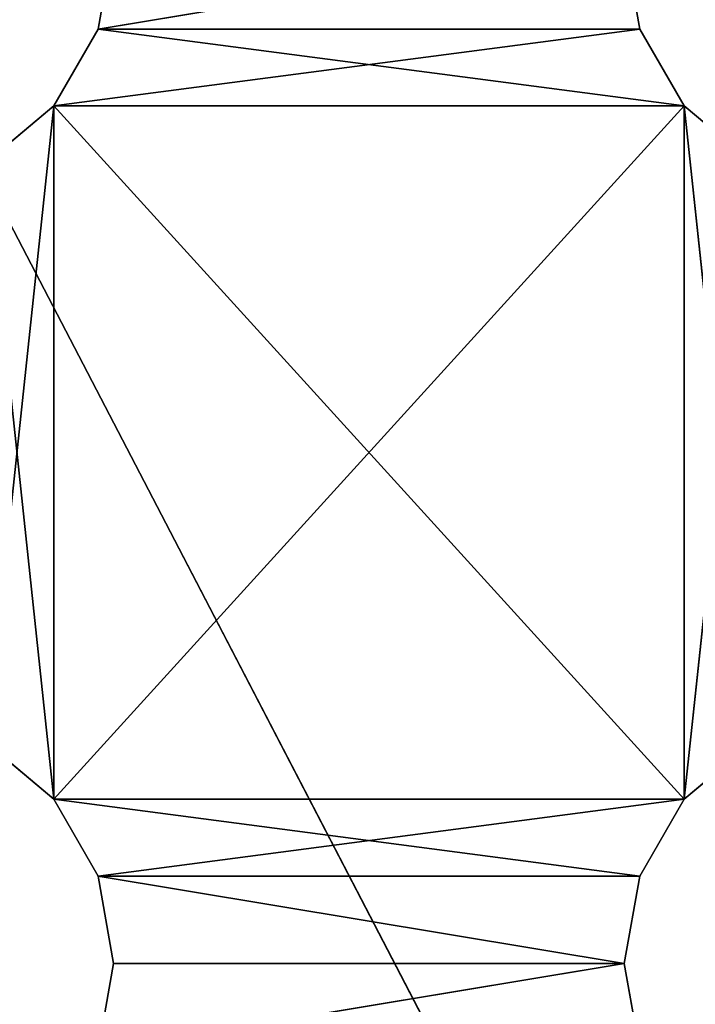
# Model space of a CAD drawing. Extents: x 0.1 to 22, y -6.2 to 5.8.
# Tile 52 of 97: x 18.1 to 19.4, y -2.3 to -0.3. Entities that reach past the tile are written whole.
import ezdxf

# ---------------------------------------------------------------- set-up
doc = ezdxf.new("R2010")
doc.units = 0
doc.header["$LTSCALE"] = 2.54
doc.layers.get('0').update_dxf_attribs({"color": 13, "linetype": 'CONTINUOUS'})

# ---------------------------------------------------------------- blocks, each defined once
blk = doc.blocks.new('GRUPA1_1')
at = {"color": 0}
for p, q in [((19.6715, -3.8541, -8.7904), (15.8596, 3.4768, -8.7904)), ((19.6715, -3.8541, -8.7904), (15.8596, 3.4768, -8.7904)), ((18.2586, -0.1958, -5.6904), (18.2284, -0.3668, -5.6904)), ((18.2284, -0.3668, -5.6904), (19.2586, -0.1958, -5.6904)), ((18.2284, -0.3668, -5.6904), (19.2586, -0.1958, -5.6904)), ((18.2586, -0.1958, -5.7904), (18.2284, -0.3668, -5.6904)), ((18.2586, -0.1958, -5.6904), (18.2284, -0.3668, -5.6904)), ((18.2586, -0.1958, -5.7904), (18.2284, -0.3668, -5.6904)), ((18.2586, -0.1958, -5.7904), (18.2284, -0.3668, -5.7904)), ((18.2586, -0.1958, -5.7904), (18.2284, -0.3668, -5.7904)), ((19.2586, -0.1958, -5.7904), (18.2284, -0.3668, -5.7904)), ((19.2586, -0.1958, -5.7904), (18.2284, -0.3668, -5.7904)), ((19.2887, -0.3668, -5.6904), (19.2586, -0.1958, -5.6904)), ((19.2887, -0.3668, -5.7904), (19.2586, -0.1958, -5.6904)), ((19.2887, -0.3668, -5.6904), (19.2586, -0.1958, -5.6904)), ((19.2887, -0.3668, -5.7904), (19.2586, -0.1958, -5.6904)), ((19.2887, -0.3668, -5.7904), (19.2586, -0.1958, -5.7904)), ((19.2887, -0.3668, -5.7904), (19.2586, -0.1958, -5.7904)), ((18.2284, -0.3668, -5.6904), (18.1416, -0.5172, -5.6904)), ((18.1416, -0.5172, -5.6904), (19.2887, -0.3668, -5.6904)), ((18.1416, -0.5172, -5.6904), (19.2887, -0.3668, -5.6904)), ((18.2284, -0.3668, -5.7904), (18.1416, -0.5172, -5.6904)), ((18.2284, -0.3668, -5.6904), (18.1416, -0.5172, -5.6904)), ((18.2284, -0.3668, -5.7904), (18.1416, -0.5172, -5.6904)), ((18.2284, -0.3668, -5.7904), (18.1416, -0.5172, -5.7904)), ((18.2284, -0.3668, -5.7904), (18.1416, -0.5172, -5.7904)), ((18.2284, -0.3668, -5.6904), (19.2887, -0.3668, -5.6904)), ((18.2284, -0.3668, -5.6904), (19.2887, -0.3668, -5.6904)), ((18.2284, -0.3668, -5.7904), (18.2284, -0.3668, -5.6904)), ((18.2284, -0.3668, -5.7904), (18.2284, -0.3668, -5.6904)), ((18.2284, -0.3668, -5.7904), (19.3756, -0.5172, -5.7904)), ((18.2284, -0.3668, -5.7904), (19.3756, -0.5172, -5.7904)), ((18.2284, -0.3668, -5.7904), (19.2887, -0.3668, -5.7904)), ((18.2284, -0.3668, -5.7904), (19.2887, -0.3668, -5.7904)), ((19.3756, -0.5172, -5.6904), (19.2887, -0.3668, -5.6904)), ((19.3756, -0.5172, -5.7904), (19.2887, -0.3668, -5.6904)), ((19.3756, -0.5172, -5.6904), (19.2887, -0.3668, -5.6904)), ((19.3756, -0.5172, -5.7904), (19.2887, -0.3668, -5.6904)), ((19.3756, -0.5172, -5.7904), (19.2887, -0.3668, -5.7904)), ((19.2887, -0.3668, -5.7904), (19.2887, -0.3668, -5.6904)), ((19.2887, -0.3668, -5.7904), (19.2887, -0.3668, -5.6904)), ((19.3756, -0.5172, -5.7904), (19.2887, -0.3668, -5.7904)), ((18.1416, -0.5172, -5.6904), (18.0086, -1.7628, -5.6904)), ((18.1416, -0.5172, -5.6904), (18.0086, -1.7628, -5.6904)), ((18.1416, -0.5172, -5.6904), (18.0086, -0.6288, -5.6904)), ((18.1416, -0.5172, -5.7904), (18.0086, -0.6288, -5.6904)), ((18.1416, -0.5172, -5.6904), (18.0086, -0.6288, -5.6904)), ((18.1416, -0.5172, -5.7904), (18.0086, -0.6288, -5.6904)), ((18.1416, -0.5172, -5.7904), (18.0086, -0.6288, -5.7904)), ((18.1416, -0.5172, -5.7904), (18.0086, -0.6288, -5.7904)), ((18.1416, -0.5172, -5.6904), (19.3756, -0.5172, -5.6904)), ((18.1416, -0.5172, -5.6904), (19.3756, -0.5172, -5.6904)), ((18.1416, -0.5172, -5.6904), (18.1416, -1.8744, -5.6904)), ((18.1416, -1.8744, -5.6904), (19.3756, -0.5172, -5.6904)), ((18.1416, -1.8744, -5.6904), (19.3756, -0.5172, -5.6904)), ((18.1416, -0.5172, -5.6904), (18.1416, -1.8744, -5.6904)), ((18.1416, -0.5172, -5.7904), (18.1416, -0.5172, -5.6904)), ((18.1416, -0.5172, -5.7904), (18.1416, -0.5172, -5.6904)), ((18.1416, -0.5172, -5.7904), (18.1416, -1.8744, -5.7904)), ((18.1416, -0.5172, -5.7904), (18.1416, -1.8744, -5.7904)), ((18.1416, -0.5172, -5.7904), (19.3756, -1.8744, -5.7904)), ((18.1416, -0.5172, -5.7904), (19.3756, -1.8744, -5.7904)), ((18.1416, -0.5172, -5.7904), (19.3756, -0.5172, -5.7904)), ((18.1416, -0.5172, -5.7904), (19.3756, -0.5172, -5.7904)), ((19.3756, -1.8744, -5.6904), (19.3756, -0.5172, -5.6904)), ((19.5086, -0.6288, -5.6904), (19.3756, -0.5172, -5.6904)), ((19.3756, -1.8744, -5.6904), (19.3756, -0.5172, -5.6904)), ((19.5086, -0.6288, -5.7904), (19.3756, -0.5172, -5.6904)), ((19.5086, -0.6288, -5.6904), (19.3756, -0.5172, -5.6904)), ((19.5086, -0.6288, -5.7904), (19.3756, -0.5172, -5.6904)), ((19.5086, -0.6288, -5.7904), (19.3756, -0.5172, -5.7904)), ((19.3756, -0.5172, -5.7904), (19.3756, -0.5172, -5.6904)), ((19.3756, -0.5172, -5.7904), (19.3756, -0.5172, -5.6904)), ((19.3756, -0.5172, -5.7904), (19.3756, -1.8744, -5.7904)), ((19.3756, -0.5172, -5.7904), (19.3756, -1.8744, -5.7904)), ((19.3756, -0.5172, -5.7904), (19.5086, -1.7628, -5.7904)), ((19.3756, -0.5172, -5.7904), (19.5086, -1.7628, -5.7904)), ((19.5086, -0.6288, -5.7904), (19.3756, -0.5172, -5.7904)), ((18.0086, -0.6288, -5.7904), (18.1416, -1.8744, -5.7904)), ((18.0086, -0.6288, -5.7904), (18.1416, -1.8744, -5.7904)), ((19.5086, -0.6288, -5.6904), (19.3756, -1.8744, -5.6904)), ((19.5086, -0.6288, -5.6904), (19.3756, -1.8744, -5.6904)), ((18.0086, -1.7628, -5.6904), (18.1416, -1.8744, -5.6904)), ((18.0086, -1.7628, -5.7904), (18.1416, -1.8744, -5.6904)), ((18.0086, -1.7628, -5.6904), (18.1416, -1.8744, -5.6904)), ((18.0086, -1.7628, -5.7904), (18.1416, -1.8744, -5.6904)), ((18.0086, -1.7628, -5.7904), (18.1416, -1.8744, -5.7904)), ((18.0086, -1.7628, -5.7904), (18.1416, -1.8744, -5.7904)), ((19.3756, -1.8744, -5.6904), (19.5086, -1.7628, -5.6904)), ((19.3756, -1.8744, -5.7904), (19.5086, -1.7628, -5.6904)), ((19.3756, -1.8744, -5.6904), (19.5086, -1.7628, -5.6904)), ((19.3756, -1.8744, -5.7904), (19.5086, -1.7628, -5.6904)), ((19.3756, -1.8744, -5.7904), (19.5086, -1.7628, -5.7904)), ((19.3756, -1.8744, -5.7904), (19.5086, -1.7628, -5.7904)), ((18.1416, -1.8744, -5.6904), (19.3756, -1.8744, -5.6904)), ((18.1416, -1.8744, -5.6904), (19.3756, -1.8744, -5.6904)), ((18.1416, -1.8744, -5.6904), (18.2284, -2.0248, -5.6904)), ((18.1416, -1.8744, -5.7904), (18.1416, -1.8744, -5.6904)), ((18.1416, -1.8744, -5.7904), (18.1416, -1.8744, -5.6904)), ((18.1416, -1.8744, -5.7904), (18.2284, -2.0248, -5.6904)), ((18.1416, -1.8744, -5.6904), (18.2284, -2.0248, -5.6904)), ((18.1416, -1.8744, -5.7904), (18.2284, -2.0248, -5.6904)), ((18.1416, -1.8744, -5.7904), (18.2284, -2.0248, -5.7904)), ((19.3756, -1.8744, -5.7904), (18.1416, -1.8744, -5.7904)), ((18.1416, -1.8744, -5.7904), (18.2284, -2.0248, -5.7904)), ((18.1416, -1.8744, -5.7904), (19.2887, -2.0248, -5.7904)), ((18.1416, -1.8744, -5.7904), (19.2887, -2.0248, -5.7904)), ((19.3756, -1.8744, -5.7904), (18.1416, -1.8744, -5.7904)), ((18.2284, -2.0248, -5.6904), (19.3756, -1.8744, -5.6904)), ((18.2284, -2.0248, -5.6904), (19.3756, -1.8744, -5.6904)), ((19.2887, -2.0248, -5.6904), (19.3756, -1.8744, -5.6904)), ((19.2887, -2.0248, -5.7904), (19.3756, -1.8744, -5.6904)), ((19.2887, -2.0248, -5.6904), (19.3756, -1.8744, -5.6904)), ((19.2887, -2.0248, -5.7904), (19.3756, -1.8744, -5.6904)), ((19.2887, -2.0248, -5.7904), (19.3756, -1.8744, -5.7904)), ((19.2887, -2.0248, -5.7904), (19.3756, -1.8744, -5.7904)), ((19.3756, -1.8744, -5.7904), (19.3756, -1.8744, -5.6904)), ((19.3756, -1.8744, -5.7904), (19.3756, -1.8744, -5.6904)), ((18.2284, -2.0248, -5.6904), (19.2887, -2.0248, -5.6904)), ((18.2284, -2.0248, -5.6904), (19.2887, -2.0248, -5.6904)), ((18.2284, -2.0248, -5.6904), (19.2586, -2.1958, -5.6904)), ((18.2284, -2.0248, -5.6904), (19.2586, -2.1958, -5.6904)), ((18.2284, -2.0248, -5.6904), (18.2586, -2.1958, -5.6904)), ((18.2284, -2.0248, -5.6904), (18.2284, -2.0248, -5.7904)), ((18.2284, -2.0248, -5.7904), (18.2586, -2.1958, -5.6904)), ((18.2284, -2.0248, -5.6904), (18.2586, -2.1958, -5.6904)), ((18.2284, -2.0248, -5.7904), (18.2586, -2.1958, -5.6904)), ((18.2284, -2.0248, -5.7904), (18.2586, -2.1958, -5.7904)), ((18.2284, -2.0248, -5.6904), (18.2284, -2.0248, -5.7904)), ((18.2284, -2.0248, -5.7904), (18.2586, -2.1958, -5.7904)), ((18.2284, -2.0248, -5.7904), (19.2586, -2.1958, -5.7904)), ((18.2284, -2.0248, -5.7904), (19.2586, -2.1958, -5.7904)), ((18.2284, -2.0248, -5.7904), (19.2887, -2.0248, -5.7904)), ((18.2284, -2.0248, -5.7904), (19.2887, -2.0248, -5.7904)), ((19.2586, -2.1958, -5.6904), (19.2887, -2.0248, -5.6904)), ((19.2586, -2.1958, -5.7904), (19.2887, -2.0248, -5.6904)), ((19.2586, -2.1958, -5.6904), (19.2887, -2.0248, -5.6904)), ((19.2586, -2.1958, -5.7904), (19.2887, -2.0248, -5.6904)), ((19.2586, -2.1958, -5.7904), (19.2887, -2.0248, -5.7904)), ((19.2586, -2.1958, -5.7904), (19.2887, -2.0248, -5.7904)), ((19.2887, -2.0248, -5.7904), (19.2887, -2.0248, -5.6904)), ((19.2887, -2.0248, -5.7904), (19.2887, -2.0248, -5.6904)), ((18.2586, -2.1958, -5.6904), (18.2284, -2.3668, -5.6904)), ((18.2284, -2.3668, -5.6904), (19.2586, -2.1958, -5.6904)), ((18.2284, -2.3668, -5.6904), (19.2586, -2.1958, -5.6904)), ((18.2586, -2.1958, -5.7904), (18.2284, -2.3668, -5.6904)), ((18.2586, -2.1958, -5.6904), (18.2284, -2.3668, -5.6904)), ((18.2586, -2.1958, -5.7904), (18.2284, -2.3668, -5.6904)), ((18.2586, -2.1958, -5.7904), (18.2284, -2.3668, -5.7904)), ((18.2586, -2.1958, -5.7904), (18.2284, -2.3668, -5.7904)), ((19.2586, -2.1958, -5.7904), (18.2284, -2.3668, -5.7904)), ((19.2586, -2.1958, -5.7904), (18.2284, -2.3668, -5.7904)), ((18.2586, -2.1958, -5.6904), (19.2586, -2.1958, -5.6904)), ((18.2586, -2.1958, -5.6904), (19.2586, -2.1958, -5.6904)), ((18.2586, -2.1958, -5.7904), (18.2586, -2.1958, -5.6904)), ((18.2586, -2.1958, -5.7904), (18.2586, -2.1958, -5.6904)), ((18.2586, -2.1958, -5.7904), (19.2586, -2.1958, -5.7904)), ((18.2586, -2.1958, -5.7904), (19.2586, -2.1958, -5.7904)), ((19.2887, -2.3668, -5.6904), (19.2586, -2.1958, -5.6904)), ((19.2887, -2.3668, -5.7904), (19.2586, -2.1958, -5.6904)), ((19.2887, -2.3668, -5.6904), (19.2586, -2.1958, -5.6904)), ((19.2887, -2.3668, -5.7904), (19.2586, -2.1958, -5.6904)), ((19.2887, -2.3668, -5.7904), (19.2586, -2.1958, -5.7904)), ((19.2586, -2.1958, -5.7904), (19.2586, -2.1958, -5.6904)), ((19.2586, -2.1958, -5.7904), (19.2586, -2.1958, -5.6904)), ((19.2887, -2.3668, -5.7904), (19.2586, -2.1958, -5.7904))]:
    blk.add_line(p, q, dxfattribs=at)
at = {"color": 9}
mesh = blk.add_polyface(dxfattribs=at)
corners = [(21.6586, 5.3542, -8.6904), (13.8586, -5.7458, -8.6904), (21.6586, -5.7458, -8.6904)]
mesh.append_faces([[corners[k] for k in face] for face in [(0, 1, 2)]], dxfattribs={"color": 9})
mesh = blk.add_polyface(dxfattribs=at)
corners = [(21.6586, 5.3542, -8.6904), (13.8586, 5.3542, -8.6904), (13.8586, -5.7458, -8.6904)]
mesh.append_faces([[corners[k] for k in face] for face in [(0, 1, 2)]], dxfattribs={"color": 9})
mesh = blk.add_polyface(dxfattribs=at)
corners = [(19.6715, -3.8541, -8.7904), (15.8596, 3.4768, -8.7904), (19.6206, 3.5216, -8.7904)]
mesh.append_faces([[corners[k] for k in face] for face in [(0, 1, 2)]], dxfattribs={"color": 9})
mesh = blk.add_polyface(dxfattribs=at)
corners = [(19.6715, -3.8541, -8.7904), (15.9057, -3.9262, -8.7904), (15.8596, 3.4768, -8.7904)]
mesh.append_faces([[corners[k] for k in face] for face in [(0, 1, 2)]], dxfattribs={"color": 9})
mesh = blk.add_polyface(dxfattribs=at)
corners = [(19.2586, -0.1958, -5.6904), (18.2586, -0.1958, -5.6904), (18.2284, -0.3668, -5.6904)]
mesh.append_faces([[corners[k] for k in face] for face in [(0, 1, 2)]], dxfattribs={"color": 9})
mesh = blk.add_polyface(dxfattribs=at)
corners = [(19.2887, -0.3668, -5.6904), (19.2586, -0.1958, -5.6904), (18.2284, -0.3668, -5.6904)]
mesh.append_faces([[corners[k] for k in face] for face in [(0, 1, 2)]], dxfattribs={"color": 9})
mesh = blk.add_polyface(dxfattribs=at)
corners = [(18.2586, -0.1958, -5.7904), (18.2284, -0.3668, -5.6904), (18.2586, -0.1958, -5.6904)]
mesh.append_faces([[corners[k] for k in face] for face in [(0, 1, 2)]], dxfattribs={"color": 9})
mesh = blk.add_polyface(dxfattribs=at)
corners = [(18.2586, -0.1958, -5.7904), (18.2284, -0.3668, -5.7904), (18.2284, -0.3668, -5.6904)]
mesh.append_faces([[corners[k] for k in face] for face in [(0, 1, 2)]], dxfattribs={"color": 9})
mesh = blk.add_polyface(dxfattribs=at)
corners = [(19.2586, -0.1958, -5.7904), (18.2284, -0.3668, -5.7904), (18.2586, -0.1958, -5.7904)]
mesh.append_faces([[corners[k] for k in face] for face in [(0, 1, 2)]], dxfattribs={"color": 9})
mesh = blk.add_polyface(dxfattribs=at)
corners = [(19.2887, -0.3668, -5.7904), (18.2284, -0.3668, -5.7904), (19.2586, -0.1958, -5.7904)]
mesh.append_faces([[corners[k] for k in face] for face in [(0, 1, 2)]], dxfattribs={"color": 9})
mesh = blk.add_polyface(dxfattribs=at)
corners = [(19.2586, -0.1958, -5.6904), (19.2887, -0.3668, -5.6904), (19.2887, -0.3668, -5.7904)]
mesh.append_faces([[corners[k] for k in face] for face in [(0, 1, 2)]], dxfattribs={"color": 9})
mesh = blk.add_polyface(dxfattribs=at)
corners = [(19.2586, -0.1958, -5.6904), (19.2887, -0.3668, -5.7904), (19.2586, -0.1958, -5.7904)]
mesh.append_faces([[corners[k] for k in face] for face in [(0, 1, 2)]], dxfattribs={"color": 9})
mesh = blk.add_polyface(dxfattribs=at)
corners = [(19.2887, -0.3668, -5.6904), (18.2284, -0.3668, -5.6904), (18.1416, -0.5172, -5.6904)]
mesh.append_faces([[corners[k] for k in face] for face in [(0, 1, 2)]], dxfattribs={"color": 9})
mesh = blk.add_polyface(dxfattribs=at)
corners = [(19.3756, -0.5172, -5.6904), (19.2887, -0.3668, -5.6904), (18.1416, -0.5172, -5.6904)]
mesh.append_faces([[corners[k] for k in face] for face in [(0, 1, 2)]], dxfattribs={"color": 9})
mesh = blk.add_polyface(dxfattribs=at)
corners = [(18.2284, -0.3668, -5.7904), (18.1416, -0.5172, -5.6904), (18.2284, -0.3668, -5.6904)]
mesh.append_faces([[corners[k] for k in face] for face in [(0, 1, 2)]], dxfattribs={"color": 9})
mesh = blk.add_polyface(dxfattribs=at)
corners = [(18.2284, -0.3668, -5.7904), (18.1416, -0.5172, -5.7904), (18.1416, -0.5172, -5.6904)]
mesh.append_faces([[corners[k] for k in face] for face in [(0, 1, 2)]], dxfattribs={"color": 9})
mesh = blk.add_polyface(dxfattribs=at)
corners = [(19.3756, -0.5172, -5.7904), (18.1416, -0.5172, -5.7904), (18.2284, -0.3668, -5.7904)]
mesh.append_faces([[corners[k] for k in face] for face in [(0, 1, 2)]], dxfattribs={"color": 9})
mesh = blk.add_polyface(dxfattribs=at)
corners = [(19.3756, -0.5172, -5.7904), (18.2284, -0.3668, -5.7904), (19.2887, -0.3668, -5.7904)]
mesh.append_faces([[corners[k] for k in face] for face in [(0, 1, 2)]], dxfattribs={"color": 9})
mesh = blk.add_polyface(dxfattribs=at)
corners = [(19.2887, -0.3668, -5.6904), (19.3756, -0.5172, -5.6904), (19.3756, -0.5172, -5.7904)]
mesh.append_faces([[corners[k] for k in face] for face in [(0, 1, 2)]], dxfattribs={"color": 9})
mesh = blk.add_polyface(dxfattribs=at)
corners = [(19.2887, -0.3668, -5.6904), (19.3756, -0.5172, -5.7904), (19.2887, -0.3668, -5.7904)]
mesh.append_faces([[corners[k] for k in face] for face in [(0, 1, 2)]], dxfattribs={"color": 9})
mesh = blk.add_polyface(dxfattribs=at)
corners = [(18.1416, -0.5172, -5.6904), (18.0086, -1.7628, -5.6904), (18.1416, -1.8744, -5.6904)]
mesh.append_faces([[corners[k] for k in face] for face in [(0, 1, 2)]], dxfattribs={"color": 9})
mesh = blk.add_polyface(dxfattribs=at)
corners = [(18.1416, -0.5172, -5.6904), (18.0086, -0.6288, -5.6904), (18.0086, -1.7628, -5.6904)]
mesh.append_faces([[corners[k] for k in face] for face in [(0, 1, 2)]], dxfattribs={"color": 9})
mesh = blk.add_polyface(dxfattribs=at)
corners = [(18.1416, -0.5172, -5.6904), (18.1416, -0.5172, -5.7904), (18.0086, -0.6288, -5.6904)]
mesh.append_faces([[corners[k] for k in face] for face in [(0, 1, 2)]], dxfattribs={"color": 9})
mesh = blk.add_polyface(dxfattribs=at)
corners = [(18.0086, -0.6288, -5.6904), (18.1416, -0.5172, -5.7904), (18.0086, -0.6288, -5.7904)]
mesh.append_faces([[corners[k] for k in face] for face in [(0, 1, 2)]], dxfattribs={"color": 9})
mesh = blk.add_polyface(dxfattribs=at)
corners = [(18.1416, -1.8744, -5.7904), (18.0086, -0.6288, -5.7904), (18.1416, -0.5172, -5.7904)]
mesh.append_faces([[corners[k] for k in face] for face in [(0, 1, 2)]], dxfattribs={"color": 9})
mesh = blk.add_polyface(dxfattribs=at)
corners = [(19.3756, -0.5172, -5.6904), (18.1416, -0.5172, -5.6904), (18.1416, -1.8744, -5.6904)]
mesh.append_faces([[corners[k] for k in face] for face in [(0, 1, 2)]], dxfattribs={"color": 9})
mesh = blk.add_polyface(dxfattribs=at)
corners = [(19.3756, -0.5172, -5.6904), (18.1416, -1.8744, -5.6904), (19.3756, -1.8744, -5.6904)]
mesh.append_faces([[corners[k] for k in face] for face in [(0, 1, 2)]], dxfattribs={"color": 9})
mesh = blk.add_polyface(dxfattribs=at)
corners = [(19.3756, -1.8744, -5.7904), (18.1416, -1.8744, -5.7904), (18.1416, -0.5172, -5.7904)]
mesh.append_faces([[corners[k] for k in face] for face in [(0, 1, 2)]], dxfattribs={"color": 9})
mesh = blk.add_polyface(dxfattribs=at)
corners = [(19.3756, -1.8744, -5.7904), (18.1416, -0.5172, -5.7904), (19.3756, -0.5172, -5.7904)]
mesh.append_faces([[corners[k] for k in face] for face in [(0, 1, 2)]], dxfattribs={"color": 9})
mesh = blk.add_polyface(dxfattribs=at)
corners = [(19.5086, -0.6288, -5.6904), (19.3756, -0.5172, -5.6904), (19.3756, -1.8744, -5.6904)]
mesh.append_faces([[corners[k] for k in face] for face in [(0, 1, 2)]], dxfattribs={"color": 9})
mesh = blk.add_polyface(dxfattribs=at)
corners = [(19.5086, -0.6288, -5.6904), (19.5086, -0.6288, -5.7904), (19.3756, -0.5172, -5.6904)]
mesh.append_faces([[corners[k] for k in face] for face in [(0, 1, 2)]], dxfattribs={"color": 9})
mesh = blk.add_polyface(dxfattribs=at)
corners = [(19.3756, -0.5172, -5.6904), (19.5086, -0.6288, -5.7904), (19.3756, -0.5172, -5.7904)]
mesh.append_faces([[corners[k] for k in face] for face in [(0, 1, 2)]], dxfattribs={"color": 9})
mesh = blk.add_polyface(dxfattribs=at)
corners = [(19.5086, -1.7628, -5.7904), (19.3756, -1.8744, -5.7904), (19.3756, -0.5172, -5.7904)]
mesh.append_faces([[corners[k] for k in face] for face in [(0, 1, 2)]], dxfattribs={"color": 9})
mesh = blk.add_polyface(dxfattribs=at)
corners = [(19.5086, -1.7628, -5.7904), (19.3756, -0.5172, -5.7904), (19.5086, -0.6288, -5.7904)]
mesh.append_faces([[corners[k] for k in face] for face in [(0, 1, 2)]], dxfattribs={"color": 9})
mesh = blk.add_polyface(dxfattribs=at)
corners = [(18.1416, -1.8744, -5.7904), (18.0086, -1.7628, -5.7904), (18.0086, -0.6288, -5.7904)]
mesh.append_faces([[corners[k] for k in face] for face in [(0, 1, 2)]], dxfattribs={"color": 9})
mesh = blk.add_polyface(dxfattribs=at)
corners = [(19.5086, -0.6288, -5.6904), (19.3756, -1.8744, -5.6904), (19.5086, -1.7628, -5.6904)]
mesh.append_faces([[corners[k] for k in face] for face in [(0, 1, 2)]], dxfattribs={"color": 9})
mesh = blk.add_polyface(dxfattribs=at)
corners = [(18.0086, -1.7628, -5.6904), (18.0086, -1.7628, -5.7904), (18.1416, -1.8744, -5.6904)]
mesh.append_faces([[corners[k] for k in face] for face in [(0, 1, 2)]], dxfattribs={"color": 9})
mesh = blk.add_polyface(dxfattribs=at)
corners = [(18.1416, -1.8744, -5.6904), (18.0086, -1.7628, -5.7904), (18.1416, -1.8744, -5.7904)]
mesh.append_faces([[corners[k] for k in face] for face in [(0, 1, 2)]], dxfattribs={"color": 9})
mesh = blk.add_polyface(dxfattribs=at)
corners = [(19.3756, -1.8744, -5.6904), (19.3756, -1.8744, -5.7904), (19.5086, -1.7628, -5.6904)]
mesh.append_faces([[corners[k] for k in face] for face in [(0, 1, 2)]], dxfattribs={"color": 9})
mesh = blk.add_polyface(dxfattribs=at)
corners = [(19.5086, -1.7628, -5.6904), (19.3756, -1.8744, -5.7904), (19.5086, -1.7628, -5.7904)]
mesh.append_faces([[corners[k] for k in face] for face in [(0, 1, 2)]], dxfattribs={"color": 9})
mesh = blk.add_polyface(dxfattribs=at)
corners = [(19.3756, -1.8744, -5.6904), (18.1416, -1.8744, -5.6904), (18.2284, -2.0248, -5.6904)]
mesh.append_faces([[corners[k] for k in face] for face in [(0, 1, 2)]], dxfattribs={"color": 9})
mesh = blk.add_polyface(dxfattribs=at)
corners = [(18.1416, -1.8744, -5.7904), (18.2284, -2.0248, -5.6904), (18.1416, -1.8744, -5.6904)]
mesh.append_faces([[corners[k] for k in face] for face in [(0, 1, 2)]], dxfattribs={"color": 9})
mesh = blk.add_polyface(dxfattribs=at)
corners = [(18.1416, -1.8744, -5.7904), (18.2284, -2.0248, -5.7904), (18.2284, -2.0248, -5.6904)]
mesh.append_faces([[corners[k] for k in face] for face in [(0, 1, 2)]], dxfattribs={"color": 9})
mesh = blk.add_polyface(dxfattribs=at)
corners = [(19.2887, -2.0248, -5.7904), (18.2284, -2.0248, -5.7904), (18.1416, -1.8744, -5.7904)]
mesh.append_faces([[corners[k] for k in face] for face in [(0, 1, 2)]], dxfattribs={"color": 9})
mesh = blk.add_polyface(dxfattribs=at)
corners = [(19.3756, -1.8744, -5.7904), (19.2887, -2.0248, -5.7904), (18.1416, -1.8744, -5.7904)]
mesh.append_faces([[corners[k] for k in face] for face in [(0, 1, 2)]], dxfattribs={"color": 9})
mesh = blk.add_polyface(dxfattribs=at)
corners = [(19.3756, -1.8744, -5.6904), (18.2284, -2.0248, -5.6904), (19.2887, -2.0248, -5.6904)]
mesh.append_faces([[corners[k] for k in face] for face in [(0, 1, 2)]], dxfattribs={"color": 9})
mesh = blk.add_polyface(dxfattribs=at)
corners = [(19.3756, -1.8744, -5.6904), (19.2887, -2.0248, -5.6904), (19.2887, -2.0248, -5.7904)]
mesh.append_faces([[corners[k] for k in face] for face in [(0, 1, 2)]], dxfattribs={"color": 9})
mesh = blk.add_polyface(dxfattribs=at)
corners = [(19.3756, -1.8744, -5.6904), (19.2887, -2.0248, -5.7904), (19.3756, -1.8744, -5.7904)]
mesh.append_faces([[corners[k] for k in face] for face in [(0, 1, 2)]], dxfattribs={"color": 9})
mesh = blk.add_polyface(dxfattribs=at)
corners = [(19.2887, -2.0248, -5.6904), (18.2284, -2.0248, -5.6904), (19.2586, -2.1958, -5.6904)]
mesh.append_faces([[corners[k] for k in face] for face in [(0, 1, 2)]], dxfattribs={"color": 9})
mesh = blk.add_polyface(dxfattribs=at)
corners = [(19.2586, -2.1958, -5.6904), (18.2284, -2.0248, -5.6904), (18.2586, -2.1958, -5.6904)]
mesh.append_faces([[corners[k] for k in face] for face in [(0, 1, 2)]], dxfattribs={"color": 9})
mesh = blk.add_polyface(dxfattribs=at)
corners = [(18.2284, -2.0248, -5.7904), (18.2586, -2.1958, -5.6904), (18.2284, -2.0248, -5.6904)]
mesh.append_faces([[corners[k] for k in face] for face in [(0, 1, 2)]], dxfattribs={"color": 9})
mesh = blk.add_polyface(dxfattribs=at)
corners = [(18.2284, -2.0248, -5.7904), (18.2586, -2.1958, -5.7904), (18.2586, -2.1958, -5.6904)]
mesh.append_faces([[corners[k] for k in face] for face in [(0, 1, 2)]], dxfattribs={"color": 9})
mesh = blk.add_polyface(dxfattribs=at)
corners = [(19.2586, -2.1958, -5.7904), (18.2586, -2.1958, -5.7904), (18.2284, -2.0248, -5.7904)]
mesh.append_faces([[corners[k] for k in face] for face in [(0, 1, 2)]], dxfattribs={"color": 9})
mesh = blk.add_polyface(dxfattribs=at)
corners = [(19.2887, -2.0248, -5.7904), (19.2586, -2.1958, -5.7904), (18.2284, -2.0248, -5.7904)]
mesh.append_faces([[corners[k] for k in face] for face in [(0, 1, 2)]], dxfattribs={"color": 9})
mesh = blk.add_polyface(dxfattribs=at)
corners = [(19.2887, -2.0248, -5.6904), (19.2586, -2.1958, -5.6904), (19.2586, -2.1958, -5.7904)]
mesh.append_faces([[corners[k] for k in face] for face in [(0, 1, 2)]], dxfattribs={"color": 9})
mesh = blk.add_polyface(dxfattribs=at)
corners = [(19.2887, -2.0248, -5.6904), (19.2586, -2.1958, -5.7904), (19.2887, -2.0248, -5.7904)]
mesh.append_faces([[corners[k] for k in face] for face in [(0, 1, 2)]], dxfattribs={"color": 9})
mesh = blk.add_polyface(dxfattribs=at)
corners = [(19.2586, -2.1958, -5.6904), (18.2586, -2.1958, -5.6904), (18.2284, -2.3668, -5.6904)]
mesh.append_faces([[corners[k] for k in face] for face in [(0, 1, 2)]], dxfattribs={"color": 9})
mesh = blk.add_polyface(dxfattribs=at)
corners = [(19.2887, -2.3668, -5.6904), (19.2586, -2.1958, -5.6904), (18.2284, -2.3668, -5.6904)]
mesh.append_faces([[corners[k] for k in face] for face in [(0, 1, 2)]], dxfattribs={"color": 9})
mesh = blk.add_polyface(dxfattribs=at)
corners = [(18.2586, -2.1958, -5.7904), (18.2284, -2.3668, -5.6904), (18.2586, -2.1958, -5.6904)]
mesh.append_faces([[corners[k] for k in face] for face in [(0, 1, 2)]], dxfattribs={"color": 9})
mesh = blk.add_polyface(dxfattribs=at)
corners = [(18.2586, -2.1958, -5.7904), (18.2284, -2.3668, -5.7904), (18.2284, -2.3668, -5.6904)]
mesh.append_faces([[corners[k] for k in face] for face in [(0, 1, 2)]], dxfattribs={"color": 9})
mesh = blk.add_polyface(dxfattribs=at)
corners = [(19.2586, -2.1958, -5.7904), (18.2284, -2.3668, -5.7904), (18.2586, -2.1958, -5.7904)]
mesh.append_faces([[corners[k] for k in face] for face in [(0, 1, 2)]], dxfattribs={"color": 9})
mesh = blk.add_polyface(dxfattribs=at)
corners = [(19.2887, -2.3668, -5.7904), (18.2284, -2.3668, -5.7904), (19.2586, -2.1958, -5.7904)]
mesh.append_faces([[corners[k] for k in face] for face in [(0, 1, 2)]], dxfattribs={"color": 9})
mesh = blk.add_polyface(dxfattribs=at)
corners = [(19.2586, -2.1958, -5.6904), (19.2887, -2.3668, -5.6904), (19.2887, -2.3668, -5.7904)]
mesh.append_faces([[corners[k] for k in face] for face in [(0, 1, 2)]], dxfattribs={"color": 9})
mesh = blk.add_polyface(dxfattribs=at)
corners = [(19.2586, -2.1958, -5.6904), (19.2887, -2.3668, -5.7904), (19.2586, -2.1958, -5.7904)]
mesh.append_faces([[corners[k] for k in face] for face in [(0, 1, 2)]], dxfattribs={"color": 9})
blk = doc.blocks.new('GRUPA0_1')
at = {"color": 0}
blk.add_blockref('GRUPA1_1', (0, 0), dxfattribs=at)

msp = doc.modelspace()

# ---------------------------------------------------------------- block references
at = {"color": 0}
msp.add_blockref('GRUPA0_1', (0, 0), dxfattribs=at)

doc.saveas('drawing.dxf')
